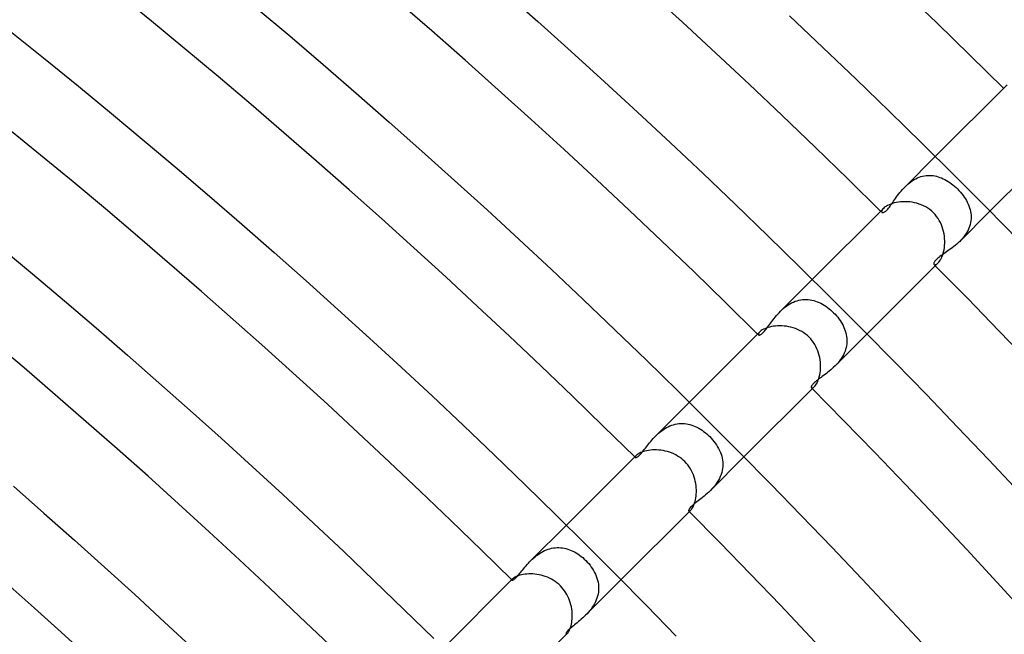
# Model space of a CAD drawing. Header units: millimetres. Extents: x -535 to 535, y -535 to 535.
# Tile 89 of 106: x 227 to 278, y 252 to 284. Entities that reach past the tile are written whole.
import ezdxf

# ---------------------------------------------------------------- set-up
doc = ezdxf.new("R2010")
doc.units = ezdxf.units.MM
doc.layers.add('HIDDEN', color=7, linetype='Continuous')
doc.layers.add('THICK', color=7, linetype='Continuous')

msp = doc.modelspace()

# ---------------------------------------------------------------- linework, layer by layer
at = {"layer": 'HIDDEN'}
for p, q in [((272.787, 275.615), (274.354, 277.182)), ((273.519, 276.108), (273.608, 276.138)), ((273.608, 276.138), (273.698, 276.163)), ((273.698, 276.163), (273.788, 276.181)), ((273.788, 276.181), (273.879, 276.194)), ((273.879, 276.194), (273.97, 276.202)), ((273.97, 276.202), (274.061, 276.203)), ((274.061, 276.203), (274.152, 276.199)), ((274.152, 276.199), (274.241, 276.19)), ((274.241, 276.19), (274.331, 276.175)), ((274.331, 276.175), (274.419, 276.156)), ((274.419, 276.156), (274.507, 276.131)), ((274.507, 276.131), (274.593, 276.102)), ((272.786, 275.614), (272.858, 275.684)), ((272.858, 275.684), (272.934, 275.752)), ((272.934, 275.752), (273.011, 275.816)), ((273.011, 275.816), (273.091, 275.876)), ((273.091, 275.876), (273.172, 275.932)), ((273.172, 275.932), (273.256, 275.983)), ((273.256, 275.983), (273.342, 276.03)), ((273.342, 276.03), (273.43, 276.072)), ((273.43, 276.072), (273.519, 276.108)), ((274.593, 276.102), (274.68, 276.069)), ((274.68, 276.069), (274.765, 276.031)), ((274.765, 276.031), (274.851, 275.988)), ((274.851, 275.988), (274.936, 275.941)), ((274.936, 275.941), (275.02, 275.889)), ((275.02, 275.889), (275.104, 275.833)), ((275.104, 275.833), (275.186, 275.773)), ((275.186, 275.773), (275.268, 275.709)), ((275.268, 275.709), (275.348, 275.642)), ((275.348, 275.642), (275.426, 275.572)), ((272.35, 275.089), (272.405, 275.164)), ((272.405, 275.164), (272.462, 275.24)), ((272.462, 275.24), (272.522, 275.317)), ((272.522, 275.317), (272.584, 275.393)), ((272.584, 275.393), (272.649, 275.468)), ((272.649, 275.468), (272.716, 275.542)), ((272.716, 275.542), (272.786, 275.614)), ((275.426, 275.572), (275.5, 275.5)), ((275.5, 275.5), (275.578, 275.42)), ((275.578, 275.42), (275.651, 275.338)), ((275.651, 275.338), (275.721, 275.254)), ((275.721, 275.254), (275.787, 275.168)), ((275.787, 275.168), (275.849, 275.08)), ((271.976, 274.56), (272.017, 274.615)), ((272.017, 274.615), (272.06, 274.674)), ((272.06, 274.674), (272.104, 274.737)), ((272.104, 274.737), (272.15, 274.802)), ((272.15, 274.802), (272.197, 274.871)), ((272.197, 274.871), (272.246, 274.942)), ((272.246, 274.942), (272.297, 275.014)), ((272.297, 275.014), (272.35, 275.089)), ((275.849, 275.08), (275.907, 274.992)), ((275.907, 274.992), (275.96, 274.902)), ((275.96, 274.902), (276.009, 274.81)), ((276.009, 274.81), (276.052, 274.718)), ((276.052, 274.718), (276.091, 274.625)), ((276.091, 274.625), (276.124, 274.53)), ((271.582, 274.369), (271.575, 274.336)), ((271.575, 274.336), (271.579, 274.309)), ((271.579, 274.309), (271.591, 274.289)), ((271.599, 274.408), (271.582, 274.369)), ((271.591, 274.289), (271.602, 274.281)), ((271.627, 274.451), (271.599, 274.408)), ((271.602, 274.281), (271.616, 274.276)), ((271.616, 274.276), (271.633, 274.274)), ((271.668, 274.497), (271.627, 274.451)), ((271.633, 274.274), (271.653, 274.276)), ((271.653, 274.276), (271.675, 274.282)), ((271.675, 274.282), (271.7, 274.292)), ((271.7, 274.292), (271.728, 274.308)), ((271.728, 274.308), (271.757, 274.328)), ((271.757, 274.328), (271.79, 274.354)), ((271.79, 274.354), (271.824, 274.385)), ((271.824, 274.385), (271.86, 274.422)), ((271.86, 274.422), (271.897, 274.463)), ((271.897, 274.463), (271.936, 274.509)), ((271.936, 274.509), (271.976, 274.56)), ((275.615, 272.787), (277.182, 274.354)), ((276.124, 274.53), (276.152, 274.435)), ((276.152, 274.435), (276.174, 274.339)), ((276.174, 274.339), (276.19, 274.243)), ((276.19, 274.243), (276.2, 274.145)), ((276.2, 274.145), (276.203, 274.048)), ((276.153, 273.659), (276.124, 273.563)), ((276.175, 273.756), (276.153, 273.659)), ((276.191, 273.853), (276.175, 273.756)), ((276.201, 273.95), (276.191, 273.853)), ((276.203, 274.048), (276.201, 273.95)), ((275.887, 273.106), (275.824, 273.022)), ((275.945, 273.193), (275.887, 273.106)), ((275.999, 273.283), (275.945, 273.193)), ((276.046, 273.374), (275.999, 273.283)), ((276.088, 273.467), (276.046, 273.374)), ((276.124, 273.563), (276.088, 273.467)), ((275.387, 272.579), (275.309, 272.516)), ((275.464, 272.645), (275.387, 272.579)), ((275.54, 272.714), (275.464, 272.645)), ((275.615, 272.786), (275.54, 272.714)), ((275.687, 272.861), (275.615, 272.786)), ((275.757, 272.94), (275.687, 272.861)), ((275.824, 273.022), (275.757, 272.94)), ((274.72, 272.093), (274.656, 272.047)), ((274.788, 272.14), (274.72, 272.093)), ((274.858, 272.188), (274.788, 272.14)), ((274.929, 272.238), (274.858, 272.188)), ((275.003, 272.289), (274.929, 272.238)), ((275.078, 272.342), (275.003, 272.289)), ((275.154, 272.397), (275.078, 272.342)), ((275.231, 272.455), (275.154, 272.397)), ((275.309, 272.516), (275.231, 272.455)), ((274.275, 271.645), (274.274, 271.623)), ((274.274, 271.623), (274.279, 271.605)), ((274.28, 271.67), (274.275, 271.645)), ((274.279, 271.605), (274.289, 271.591)), ((274.291, 271.698), (274.28, 271.67)), ((274.289, 271.591), (274.309, 271.579)), ((274.308, 271.729), (274.291, 271.698)), ((274.331, 271.762), (274.308, 271.729)), ((274.309, 271.579), (274.336, 271.576)), ((274.361, 271.797), (274.331, 271.762)), ((274.336, 271.576), (274.37, 271.582)), ((274.396, 271.834), (274.361, 271.797)), ((274.37, 271.582), (274.408, 271.599)), ((274.437, 271.874), (274.396, 271.834)), ((274.408, 271.599), (274.451, 271.628)), ((274.484, 271.915), (274.437, 271.874)), ((274.451, 271.628), (274.497, 271.668)), ((274.537, 271.958), (274.484, 271.915)), ((274.595, 272.002), (274.537, 271.958)), ((274.656, 272.047), (274.595, 272.002)), ((266.338, 269.167), (267.99, 270.818)), ((266.739, 269.497), (266.826, 269.551)), ((266.826, 269.551), (266.916, 269.601)), ((266.916, 269.601), (267.008, 269.644)), ((267.008, 269.644), (267.101, 269.683)), ((267.101, 269.683), (267.197, 269.715)), ((267.197, 269.715), (267.293, 269.741)), ((267.293, 269.741), (267.389, 269.76)), ((267.389, 269.76), (267.486, 269.773)), ((267.486, 269.773), (267.582, 269.78)), ((267.582, 269.78), (267.678, 269.781)), ((267.678, 269.781), (267.775, 269.775)), ((267.775, 269.775), (267.871, 269.764)), ((267.871, 269.764), (267.966, 269.746)), ((267.966, 269.746), (268.06, 269.723)), ((268.06, 269.723), (268.154, 269.695)), ((268.154, 269.695), (268.246, 269.662)), ((268.246, 269.662), (268.337, 269.624)), ((268.337, 269.624), (268.427, 269.58)), ((268.427, 269.58), (268.516, 269.533)), ((268.516, 269.533), (268.604, 269.481)), ((266.132, 268.942), (266.198, 269.017)), ((266.198, 269.017), (266.266, 269.093)), ((266.266, 269.093), (266.338, 269.166)), ((266.338, 269.166), (266.412, 269.238)), ((266.412, 269.238), (266.489, 269.307)), ((266.489, 269.307), (266.569, 269.374)), ((266.569, 269.374), (266.652, 269.438)), ((266.652, 269.438), (266.739, 269.497)), ((268.604, 269.481), (268.689, 269.425)), ((268.689, 269.425), (268.773, 269.365)), ((268.773, 269.365), (268.856, 269.301)), ((268.856, 269.301), (268.937, 269.234)), ((268.937, 269.234), (269.015, 269.164)), ((269.015, 269.164), (269.091, 269.091)), ((269.091, 269.091), (269.164, 269.015)), ((269.164, 269.015), (269.235, 268.936)), ((265.741, 268.433), (265.791, 268.5)), ((265.791, 268.5), (265.842, 268.57)), ((265.842, 268.57), (265.895, 268.642)), ((265.895, 268.642), (265.951, 268.715)), ((265.951, 268.715), (266.009, 268.79)), ((266.009, 268.79), (266.069, 268.866)), ((266.069, 268.866), (266.132, 268.942)), ((269.235, 268.936), (269.302, 268.855)), ((269.302, 268.855), (269.366, 268.773)), ((269.366, 268.773), (269.426, 268.688)), ((269.426, 268.688), (269.482, 268.602)), ((269.482, 268.602), (269.534, 268.514)), ((269.534, 268.514), (269.581, 268.425)), ((265.203, 268.003), (265.197, 267.978)), ((265.197, 267.978), (265.199, 267.959)), ((265.216, 268.031), (265.203, 268.003)), ((265.238, 268.063), (265.216, 268.031)), ((265.269, 268.097), (265.238, 268.063)), ((265.324, 267.965), (265.356, 267.987)), ((265.356, 267.987), (265.39, 268.014)), ((265.39, 268.014), (265.427, 268.048)), ((265.427, 268.048), (265.468, 268.089)), ((265.468, 268.089), (265.511, 268.137)), ((265.511, 268.137), (265.555, 268.189)), ((265.555, 268.189), (265.6, 268.245)), ((265.6, 268.245), (265.646, 268.305)), ((265.646, 268.305), (265.693, 268.368)), ((265.693, 268.368), (265.741, 268.433)), ((269.167, 266.338), (270.818, 267.99)), ((269.581, 268.425), (269.624, 268.335)), ((269.624, 268.335), (269.663, 268.244)), ((269.663, 268.244), (269.696, 268.151)), ((269.696, 268.151), (269.724, 268.058)), ((269.724, 268.058), (269.747, 267.963)), ((265.199, 267.959), (265.207, 267.944)), ((265.207, 267.944), (265.218, 267.937)), ((265.218, 267.937), (265.233, 267.934)), ((265.233, 267.934), (265.251, 267.935)), ((265.251, 267.935), (265.272, 267.94)), ((265.272, 267.94), (265.297, 267.95)), ((265.297, 267.95), (265.324, 267.965)), ((269.747, 267.963), (269.764, 267.868)), ((269.773, 267.482), (269.76, 267.386)), ((269.764, 267.868), (269.775, 267.772)), ((269.78, 267.579), (269.773, 267.482)), ((269.775, 267.772), (269.781, 267.676)), ((269.781, 267.676), (269.78, 267.579)), ((269.644, 267.006), (269.599, 266.914)), ((269.682, 267.1), (269.644, 267.006)), ((269.714, 267.194), (269.682, 267.1)), ((269.74, 267.29), (269.714, 267.194)), ((269.76, 267.386), (269.74, 267.29)), ((269.307, 266.488), (269.237, 266.411)), ((269.374, 266.569), (269.307, 266.488)), ((269.437, 266.651), (269.374, 266.569)), ((269.496, 266.737), (269.437, 266.651)), ((269.55, 266.824), (269.496, 266.737)), ((269.599, 266.914), (269.55, 266.824)), ((268.719, 265.953), (268.646, 265.898)), ((268.793, 266.011), (268.719, 265.953)), ((268.868, 266.071), (268.793, 266.011)), ((268.943, 266.133), (268.868, 266.071)), ((269.018, 266.198), (268.943, 266.133)), ((269.093, 266.266), (269.018, 266.198)), ((269.166, 266.337), (269.093, 266.266)), ((269.237, 266.411), (269.166, 266.337)), ((268.056, 265.436), (268.02, 265.397)), ((268.099, 265.477), (268.056, 265.436)), ((268.146, 265.519), (268.099, 265.477)), ((268.198, 265.562), (268.146, 265.519)), ((268.254, 265.607), (268.198, 265.562)), ((268.313, 265.652), (268.254, 265.607)), ((268.375, 265.699), (268.313, 265.652)), ((268.439, 265.746), (268.375, 265.699)), ((268.506, 265.795), (268.439, 265.746)), ((268.575, 265.846), (268.506, 265.795)), ((268.646, 265.898), (268.575, 265.846)), ((267.935, 265.252), (267.934, 265.233)), ((267.934, 265.233), (267.937, 265.218)), ((267.94, 265.274), (267.935, 265.252)), ((267.937, 265.218), (267.944, 265.207)), ((267.951, 265.299), (267.94, 265.274)), ((267.944, 265.207), (267.959, 265.199)), ((267.968, 265.329), (267.951, 265.299)), ((267.959, 265.199), (267.978, 265.197)), ((267.991, 265.361), (267.968, 265.329)), ((267.978, 265.197), (268.003, 265.203)), ((268.02, 265.397), (267.991, 265.361)), ((268.003, 265.203), (268.031, 265.216)), ((268.031, 265.216), (268.063, 265.238)), ((268.063, 265.238), (268.097, 265.269)), ((259.886, 262.715), (261.626, 264.454)), ((260.031, 262.851), (260.107, 262.916)), ((260.107, 262.916), (260.187, 262.978)), ((260.187, 262.978), (260.268, 263.037)), ((260.268, 263.037), (260.353, 263.092)), ((260.353, 263.092), (260.44, 263.143)), ((260.44, 263.143), (260.529, 263.19)), ((260.529, 263.19), (260.62, 263.231)), ((260.62, 263.231), (260.712, 263.266)), ((260.712, 263.266), (260.805, 263.296)), ((260.805, 263.296), (260.899, 263.32)), ((260.899, 263.32), (260.995, 263.339)), ((260.995, 263.339), (261.091, 263.351)), ((261.091, 263.351), (261.186, 263.357)), ((261.186, 263.357), (261.281, 263.357)), ((261.281, 263.357), (261.376, 263.351)), ((261.376, 263.351), (261.471, 263.34)), ((261.471, 263.34), (261.565, 263.323)), ((261.565, 263.323), (261.658, 263.301)), ((261.658, 263.301), (261.751, 263.273)), ((261.751, 263.273), (261.842, 263.24)), ((261.842, 263.24), (261.933, 263.203)), ((261.933, 263.203), (262.022, 263.161)), ((262.022, 263.161), (262.11, 263.114)), ((262.11, 263.114), (262.197, 263.063)), ((262.197, 263.063), (262.282, 263.008)), ((262.282, 263.008), (262.365, 262.95)), ((262.365, 262.95), (262.447, 262.887)), ((262.447, 262.887), (262.526, 262.821)), ((259.568, 262.358), (259.626, 262.428)), ((259.626, 262.428), (259.687, 262.5)), ((259.687, 262.5), (259.75, 262.572)), ((259.75, 262.572), (259.817, 262.643)), ((259.817, 262.643), (259.886, 262.714)), ((259.886, 262.714), (259.957, 262.783)), ((259.957, 262.783), (260.031, 262.851)), ((262.526, 262.821), (262.604, 262.752)), ((262.604, 262.752), (262.679, 262.679)), ((262.679, 262.679), (262.757, 262.598)), ((262.757, 262.598), (262.832, 262.514)), ((262.832, 262.514), (262.902, 262.428)), ((262.902, 262.428), (262.969, 262.338)), ((259.168, 261.852), (259.213, 261.906)), ((259.213, 261.906), (259.259, 261.964)), ((259.259, 261.964), (259.307, 262.024)), ((259.307, 262.024), (259.356, 262.087)), ((259.356, 262.087), (259.406, 262.153)), ((259.406, 262.153), (259.458, 262.219)), ((259.458, 262.219), (259.512, 262.288)), ((259.512, 262.288), (259.568, 262.358)), ((262.969, 262.338), (263.032, 262.247)), ((263.032, 262.247), (263.09, 262.153)), ((263.09, 262.153), (263.143, 262.058)), ((263.143, 262.058), (263.191, 261.96)), ((263.191, 261.96), (263.233, 261.862)), ((258.826, 261.636), (258.821, 261.62)), ((258.821, 261.62), (258.821, 261.606)), ((258.821, 261.606), (258.827, 261.596)), ((258.836, 261.656), (258.826, 261.636)), ((258.827, 261.596), (258.837, 261.591)), ((258.852, 261.678), (258.836, 261.656)), ((258.837, 261.591), (258.851, 261.589)), ((258.851, 261.589), (258.869, 261.592)), ((258.873, 261.702), (258.852, 261.678)), ((258.869, 261.592), (258.891, 261.6)), ((258.891, 261.6), (258.916, 261.613)), ((258.916, 261.613), (258.944, 261.631)), ((258.944, 261.631), (258.975, 261.654)), ((258.975, 261.654), (259.009, 261.683)), ((259.009, 261.683), (259.045, 261.717)), ((259.045, 261.717), (259.084, 261.757)), ((259.084, 261.757), (259.125, 261.802)), ((259.125, 261.802), (259.168, 261.852)), ((262.715, 259.886), (264.454, 261.626)), ((263.233, 261.862), (263.27, 261.761)), ((263.27, 261.761), (263.3, 261.66)), ((263.3, 261.66), (263.325, 261.557)), ((263.325, 261.557), (263.342, 261.453)), ((263.342, 261.453), (263.354, 261.349)), ((263.326, 260.926), (263.301, 260.822)), ((263.344, 261.032), (263.326, 260.926)), ((263.354, 261.138), (263.344, 261.032)), ((263.354, 261.349), (263.358, 261.244)), ((263.358, 261.244), (263.354, 261.138)), ((263.129, 260.415), (263.071, 260.319)), ((263.182, 260.514), (263.129, 260.415)), ((263.229, 260.615), (263.182, 260.514)), ((263.268, 260.718), (263.229, 260.615)), ((263.301, 260.822), (263.268, 260.718)), ((262.714, 259.885), (262.633, 259.807)), ((262.791, 259.965), (262.714, 259.885)), ((262.866, 260.049), (262.791, 259.965)), ((262.939, 260.136), (262.866, 260.049)), ((263.007, 260.226), (262.939, 260.136)), ((263.071, 260.319), (263.007, 260.226)), ((262.077, 259.348), (262.007, 259.293)), ((262.15, 259.404), (262.077, 259.348)), ((262.226, 259.464), (262.15, 259.404)), ((262.305, 259.526), (262.226, 259.464)), ((262.386, 259.591), (262.305, 259.526)), ((262.468, 259.66), (262.386, 259.591)), ((262.55, 259.732), (262.468, 259.66)), ((262.633, 259.807), (262.55, 259.732)), ((261.592, 258.869), (261.589, 258.851)), ((261.589, 258.851), (261.591, 258.837)), ((261.591, 258.837), (261.596, 258.827)), ((261.6, 258.892), (261.592, 258.869)), ((261.596, 258.827), (261.606, 258.822)), ((261.614, 258.918), (261.6, 258.892)), ((261.606, 258.822), (261.619, 258.821)), ((261.633, 258.948), (261.614, 258.918)), ((261.619, 258.821), (261.636, 258.825)), ((261.659, 258.981), (261.633, 258.948)), ((261.636, 258.825), (261.655, 258.835)), ((261.655, 258.835), (261.678, 258.851)), ((261.692, 259.018), (261.659, 258.981)), ((261.678, 258.851), (261.702, 258.873)), ((261.73, 259.058), (261.692, 259.018)), ((261.775, 259.1), (261.73, 259.058)), ((261.825, 259.145), (261.775, 259.1)), ((261.88, 259.192), (261.825, 259.145)), ((261.941, 259.241), (261.88, 259.192)), ((262.007, 259.293), (261.941, 259.241)), ((253.43, 256.259), (255.262, 258.09)), ((254.05, 256.731), (254.138, 256.775)), ((254.138, 256.775), (254.228, 256.814)), ((254.228, 256.814), (254.319, 256.847)), ((254.319, 256.847), (254.41, 256.875)), ((254.41, 256.875), (254.502, 256.898)), ((254.502, 256.898), (254.595, 256.915)), ((254.595, 256.915), (254.688, 256.926)), ((254.688, 256.926), (254.782, 256.932)), ((254.782, 256.932), (254.876, 256.932)), ((254.876, 256.932), (254.969, 256.927)), ((254.969, 256.927), (255.061, 256.916)), ((255.061, 256.916), (255.152, 256.9)), ((255.152, 256.9), (255.243, 256.88)), ((255.243, 256.88), (255.333, 256.854)), ((255.333, 256.854), (255.422, 256.823)), ((255.422, 256.823), (255.51, 256.788)), ((255.51, 256.788), (255.598, 256.748)), ((253.363, 256.19), (253.43, 256.259)), ((253.43, 256.259), (253.499, 256.325)), ((253.499, 256.325), (253.57, 256.391)), ((253.57, 256.391), (253.644, 256.455)), ((253.644, 256.455), (253.721, 256.517)), ((253.721, 256.517), (253.8, 256.576)), ((253.8, 256.576), (253.881, 256.631)), ((253.881, 256.631), (253.964, 256.683)), ((253.964, 256.683), (254.05, 256.731)), ((255.598, 256.748), (255.685, 256.703)), ((255.685, 256.703), (255.772, 256.654)), ((255.772, 256.654), (255.858, 256.6)), ((255.858, 256.6), (255.943, 256.541)), ((255.943, 256.541), (256.027, 256.478)), ((256.027, 256.478), (256.109, 256.411)), ((256.109, 256.411), (256.189, 256.34)), ((256.189, 256.34), (256.266, 256.266)), ((256.266, 256.266), (256.344, 256.184)), ((252.961, 255.722), (253.013, 255.786)), ((253.013, 255.786), (253.066, 255.851)), ((253.066, 255.851), (253.121, 255.917)), ((253.121, 255.917), (253.179, 255.985)), ((253.179, 255.985), (253.238, 256.053)), ((253.238, 256.053), (253.299, 256.122)), ((253.299, 256.122), (253.363, 256.19)), ((256.344, 256.184), (256.418, 256.1)), ((256.418, 256.1), (256.489, 256.014)), ((256.489, 256.014), (256.555, 255.925)), ((256.555, 255.925), (256.616, 255.833)), ((256.616, 255.833), (256.673, 255.74)), ((252.45, 255.269), (252.447, 255.259)), ((252.447, 255.259), (252.447, 255.25)), ((252.447, 255.25), (252.45, 255.245)), ((252.457, 255.281), (252.45, 255.269)), ((252.45, 255.245), (252.458, 255.241)), ((252.467, 255.295), (252.457, 255.281)), ((252.458, 255.241), (252.47, 255.241)), ((252.481, 255.31), (252.467, 255.295)), ((252.47, 255.241), (252.486, 255.245)), ((252.486, 255.245), (252.505, 255.253)), ((252.505, 255.253), (252.528, 255.266)), ((252.528, 255.266), (252.555, 255.284)), ((252.555, 255.284), (252.585, 255.307)), ((252.585, 255.307), (252.617, 255.335)), ((252.617, 255.335), (252.652, 255.368)), ((252.652, 255.368), (252.689, 255.406)), ((252.689, 255.406), (252.729, 255.448)), ((252.729, 255.448), (252.772, 255.495)), ((252.772, 255.495), (252.816, 255.547)), ((252.816, 255.547), (252.863, 255.603)), ((252.863, 255.603), (252.911, 255.661)), ((252.911, 255.661), (252.961, 255.722)), ((256.259, 253.431), (258.09, 255.262)), ((256.673, 255.74), (256.725, 255.645)), ((256.725, 255.645), (256.771, 255.548)), ((256.771, 255.548), (256.813, 255.45)), ((256.813, 255.45), (256.848, 255.35)), ((256.848, 255.35), (256.878, 255.25)), ((256.878, 255.25), (256.901, 255.148)), ((256.901, 255.148), (256.918, 255.045)), ((256.918, 255.045), (256.929, 254.941)), ((256.93, 254.733), (256.92, 254.63)), ((256.929, 254.941), (256.933, 254.837)), ((256.933, 254.837), (256.93, 254.733)), ((256.848, 254.32), (256.81, 254.22)), ((256.879, 254.423), (256.848, 254.32)), ((256.903, 254.526), (256.879, 254.423)), ((256.92, 254.63), (256.903, 254.526)), ((256.54, 253.751), (256.473, 253.666)), ((256.603, 253.839), (256.54, 253.751)), ((256.663, 253.931), (256.603, 253.839)), ((256.718, 254.025), (256.663, 253.931)), ((256.767, 254.121), (256.718, 254.025)), ((256.81, 254.22), (256.767, 254.121)), ((256.036, 253.223), (255.963, 253.16)), ((256.11, 253.289), (256.036, 253.223)), ((256.184, 253.358), (256.11, 253.289)), ((256.259, 253.43), (256.184, 253.358)), ((256.332, 253.506), (256.259, 253.43)), ((256.404, 253.584), (256.332, 253.506)), ((256.473, 253.666), (256.404, 253.584)), ((255.455, 252.736), (255.407, 252.691)), ((255.507, 252.782), (255.455, 252.736)), ((255.564, 252.831), (255.507, 252.782)), ((255.625, 252.881), (255.564, 252.831)), ((255.688, 252.933), (255.625, 252.881)), ((255.754, 252.987), (255.688, 252.933)), ((255.822, 253.042), (255.754, 252.987)), ((255.892, 253.1), (255.822, 253.042)), ((255.963, 253.16), (255.892, 253.1)), ((255.241, 252.474), (255.24, 252.459)), ((255.24, 252.459), (255.245, 252.45)), ((255.247, 252.493), (255.241, 252.474)), ((255.245, 252.45), (255.25, 252.447)), ((255.259, 252.516), (255.247, 252.493)), ((255.25, 252.447), (255.259, 252.447)), ((255.276, 252.544), (255.259, 252.516)), ((255.259, 252.447), (255.269, 252.451)), ((255.269, 252.451), (255.281, 252.457)), ((255.3, 252.576), (255.276, 252.544)), ((255.281, 252.457), (255.295, 252.468)), ((255.295, 252.468), (255.31, 252.482)), ((255.329, 252.611), (255.3, 252.576)), ((255.365, 252.649), (255.329, 252.611)), ((255.407, 252.691), (255.365, 252.649))]:
    msp.add_line(p, q, dxfattribs=at)
at = {"layer": 'THICK'}
for p, q in [((252.047, 285.715), (253.785, 284.173)), ((239.214, 284.887), (240.947, 283.423)), ((266.8, 284.461), (268.53, 282.828)), ((253.785, 284.173), (255.514, 282.619)), ((226.574, 283.607), (228.3, 282.22)), ((240.947, 283.423), (242.671, 281.948)), ((268.53, 282.828), (270.25, 281.184)), ((255.514, 282.619), (257.233, 281.055)), ((228.3, 282.22), (230.017, 280.822)), ((242.671, 281.948), (244.387, 280.462)), ((230.017, 280.822), (231.726, 279.414)), ((257.233, 281.055), (258.943, 279.481)), ((270.25, 281.184), (271.961, 279.531)), ((274.354, 277.182), (278.07, 280.899)), ((244.387, 280.462), (246.093, 278.966)), ((231.726, 279.414), (233.426, 277.995)), ((258.943, 279.481), (260.643, 277.896)), ((271.961, 279.531), (273.661, 277.866)), ((246.093, 278.966), (247.79, 277.46)), ((233.426, 277.995), (235.118, 276.566)), ((260.643, 277.896), (262.333, 276.301)), ((273.661, 277.866), (275.351, 276.192)), ((277.182, 274.354), (280.899, 278.07)), ((247.79, 277.46), (249.478, 275.943)), ((235.118, 276.566), (236.8, 275.127)), ((262.333, 276.301), (264.014, 274.696)), ((275.351, 276.192), (277.03, 274.507)), ((249.478, 275.943), (251.157, 274.416)), ((236.8, 275.127), (238.474, 273.677)), ((264.014, 274.696), (265.685, 273.08)), ((271.819, 274.612), (271.76, 274.574)), ((271.886, 274.65), (271.819, 274.612)), ((271.961, 274.686), (271.886, 274.65)), ((272.044, 274.719), (271.961, 274.686)), ((272.135, 274.75), (272.044, 274.719)), ((272.232, 274.777), (272.135, 274.75)), ((272.334, 274.8), (272.232, 274.777)), ((272.441, 274.818), (272.334, 274.8)), ((272.553, 274.831), (272.441, 274.818)), ((272.669, 274.839), (272.553, 274.831)), ((272.787, 274.841), (272.669, 274.839)), ((272.907, 274.837), (272.787, 274.841)), ((273.028, 274.827), (272.907, 274.837)), ((273.15, 274.81), (273.028, 274.827)), ((273.271, 274.787), (273.15, 274.81)), ((273.392, 274.757), (273.271, 274.787)), ((273.512, 274.72), (273.392, 274.757)), ((273.629, 274.676), (273.512, 274.72)), ((273.744, 274.625), (273.629, 274.676)), ((273.856, 274.567), (273.744, 274.625)), ((251.157, 274.416), (252.826, 272.879)), ((267.99, 270.818), (271.668, 274.497)), ((271.71, 274.535), (271.668, 274.497)), ((271.76, 274.574), (271.71, 274.535)), ((273.964, 274.502), (273.856, 274.567)), ((274.068, 274.429), (273.964, 274.502)), ((274.167, 274.349), (274.068, 274.429)), ((274.261, 274.261), (274.167, 274.349)), ((274.345, 274.172), (274.261, 274.261)), ((274.422, 274.077), (274.345, 274.172)), ((277.03, 274.507), (278.7, 272.812)), ((238.474, 273.677), (240.139, 272.217)), ((274.494, 273.976), (274.422, 274.077)), ((274.559, 273.871), (274.494, 273.976)), ((274.617, 273.762), (274.559, 273.871)), ((274.668, 273.649), (274.617, 273.762)), ((274.712, 273.534), (274.668, 273.649)), ((265.685, 273.08), (267.346, 271.454)), ((274.75, 273.416), (274.712, 273.534)), ((274.781, 273.297), (274.75, 273.416)), ((274.806, 273.176), (274.781, 273.297)), ((274.824, 273.055), (274.806, 273.176)), ((252.826, 272.879), (254.486, 271.332)), ((274.822, 272.465), (274.834, 272.579)), ((274.835, 272.934), (274.824, 273.055)), ((274.834, 272.579), (274.84, 272.696)), ((274.841, 272.814), (274.835, 272.934)), ((274.84, 272.696), (274.841, 272.814)), ((225.981, 272.486), (227.639, 271.103)), ((240.139, 272.217), (241.795, 270.747)), ((274.691, 271.972), (274.725, 272.058)), ((274.725, 272.058), (274.755, 272.151)), ((274.755, 272.151), (274.782, 272.25)), ((274.782, 272.25), (274.804, 272.355)), ((274.804, 272.355), (274.822, 272.465)), ((270.818, 267.99), (274.497, 271.668)), ((274.497, 271.668), (274.536, 271.712)), ((274.536, 271.712), (274.576, 271.764)), ((274.576, 271.764), (274.615, 271.824)), ((274.615, 271.824), (274.654, 271.894)), ((274.654, 271.894), (274.691, 271.972)), ((227.639, 271.103), (229.288, 269.709)), ((254.486, 271.332), (256.136, 269.774)), ((267.346, 271.454), (268.997, 269.818)), ((241.795, 270.747), (243.442, 269.267)), ((229.288, 269.709), (230.929, 268.305)), ((256.136, 269.774), (257.777, 268.207)), ((268.997, 269.818), (270.637, 268.172)), ((243.442, 269.267), (245.08, 267.777)), ((230.929, 268.305), (232.562, 266.892)), ((257.777, 268.207), (259.409, 266.629)), ((261.626, 264.454), (265.269, 268.098)), ((265.305, 268.13), (265.269, 268.097)), ((265.35, 268.165), (265.305, 268.13)), ((265.402, 268.199), (265.35, 268.165)), ((265.462, 268.233), (265.402, 268.199)), ((265.531, 268.266), (265.462, 268.233)), ((265.607, 268.297), (265.531, 268.266)), ((265.69, 268.325), (265.607, 268.297)), ((265.78, 268.351), (265.69, 268.325)), ((265.876, 268.373), (265.78, 268.351)), ((265.976, 268.39), (265.876, 268.373)), ((266.082, 268.404), (265.976, 268.39)), ((266.191, 268.412), (266.082, 268.404)), ((266.303, 268.415), (266.191, 268.412)), ((266.418, 268.412), (266.303, 268.415)), ((266.533, 268.404), (266.418, 268.412)), ((266.65, 268.39), (266.533, 268.404)), ((266.766, 268.37), (266.65, 268.39)), ((266.883, 268.344), (266.766, 268.37)), ((266.998, 268.312), (266.883, 268.344)), ((267.112, 268.273), (266.998, 268.312)), ((267.224, 268.228), (267.112, 268.273)), ((267.333, 268.177), (267.224, 268.228)), ((267.44, 268.119), (267.333, 268.177)), ((267.542, 268.054), (267.44, 268.119)), ((267.641, 267.983), (267.542, 268.054)), ((267.734, 267.906), (267.641, 267.983)), ((270.637, 268.172), (272.268, 266.516)), ((245.08, 267.777), (246.709, 266.277)), ((267.823, 267.823), (267.734, 267.906)), ((267.906, 267.735), (267.823, 267.823)), ((267.983, 267.641), (267.906, 267.735)), ((268.054, 267.543), (267.983, 267.641)), ((268.118, 267.441), (268.054, 267.543)), ((268.176, 267.335), (268.118, 267.441)), ((268.227, 267.226), (268.176, 267.335)), ((268.272, 267.114), (268.227, 267.226)), ((268.311, 267.001), (268.272, 267.114)), ((268.344, 266.885), (268.311, 267.001)), ((232.562, 266.892), (234.185, 265.468)), ((259.409, 266.629), (261.03, 265.042)), ((268.37, 266.769), (268.344, 266.885)), ((268.39, 266.652), (268.37, 266.769)), ((268.404, 266.536), (268.39, 266.652)), ((268.412, 266.42), (268.404, 266.536)), ((272.268, 266.516), (273.889, 264.851)), ((246.709, 266.277), (248.329, 264.767)), ((268.373, 265.878), (268.391, 265.979)), ((268.391, 265.979), (268.404, 266.085)), ((268.404, 266.085), (268.412, 266.194)), ((268.415, 266.306), (268.412, 266.42)), ((268.412, 266.194), (268.415, 266.306)), ((234.185, 265.468), (235.8, 264.034)), ((268.199, 265.402), (268.233, 265.463)), ((268.233, 265.463), (268.266, 265.532)), ((268.266, 265.532), (268.297, 265.608)), ((268.297, 265.608), (268.326, 265.691)), ((268.326, 265.691), (268.351, 265.781)), ((268.351, 265.781), (268.373, 265.878)), ((261.03, 265.042), (262.642, 263.445)), ((264.454, 261.626), (268.098, 265.269)), ((268.097, 265.269), (268.131, 265.305)), ((268.131, 265.305), (268.165, 265.35)), ((268.165, 265.35), (268.199, 265.402)), ((248.329, 264.767), (249.94, 263.247)), ((273.889, 264.851), (275.5, 263.175)), ((235.8, 264.034), (237.407, 262.591)), ((262.642, 263.445), (264.244, 261.838)), ((249.94, 263.247), (251.541, 261.718)), ((275.5, 263.175), (277.1, 261.489)), ((237.407, 262.591), (239.004, 261.138)), ((259.172, 261.876), (259.103, 261.848)), ((259.248, 261.903), (259.172, 261.876)), ((259.331, 261.927), (259.248, 261.903)), ((259.42, 261.947), (259.331, 261.927)), ((259.514, 261.965), (259.42, 261.947)), ((259.612, 261.978), (259.514, 261.965)), ((259.715, 261.986), (259.612, 261.978)), ((259.822, 261.99), (259.715, 261.986)), ((259.93, 261.989), (259.822, 261.99)), ((260.041, 261.983), (259.93, 261.989)), ((260.152, 261.972), (260.041, 261.983)), ((260.265, 261.955), (260.152, 261.972)), ((260.377, 261.932), (260.265, 261.955)), ((260.489, 261.903), (260.377, 261.932)), ((260.6, 261.869), (260.489, 261.903)), ((260.709, 261.829), (260.6, 261.869)), ((251.541, 261.718), (253.133, 260.178)), ((255.262, 258.09), (258.873, 261.702)), ((258.904, 261.73), (258.873, 261.702)), ((258.943, 261.759), (258.904, 261.73)), ((258.989, 261.789), (258.943, 261.759)), ((259.042, 261.819), (258.989, 261.789)), ((259.103, 261.848), (259.042, 261.819)), ((260.816, 261.783), (260.709, 261.829)), ((260.92, 261.731), (260.816, 261.783)), ((261.021, 261.673), (260.92, 261.731)), ((261.119, 261.61), (261.021, 261.673)), ((261.213, 261.541), (261.119, 261.61)), ((261.302, 261.466), (261.213, 261.541)), ((261.387, 261.387), (261.302, 261.466)), ((261.469, 261.3), (261.387, 261.387)), ((264.244, 261.838), (265.837, 260.221)), ((277.1, 261.489), (278.69, 259.794)), ((239.004, 261.138), (240.593, 259.675)), ((261.545, 261.208), (261.469, 261.3)), ((261.615, 261.112), (261.545, 261.208)), ((261.679, 261.013), (261.615, 261.112)), ((261.736, 260.91), (261.679, 261.013)), ((261.788, 260.804), (261.736, 260.91)), ((261.834, 260.696), (261.788, 260.804)), ((261.874, 260.586), (261.834, 260.696)), ((261.907, 260.474), (261.874, 260.586)), ((261.935, 260.362), (261.907, 260.474)), ((261.957, 260.249), (261.935, 260.362)), ((226.649, 260.106), (228.232, 258.719)), ((253.133, 260.178), (254.715, 258.63)), ((261.974, 260.136), (261.957, 260.249)), ((261.984, 260.025), (261.974, 260.136)), ((261.99, 259.915), (261.984, 260.025)), ((261.99, 259.807), (261.99, 259.915)), ((265.837, 260.221), (267.419, 258.594)), ((240.593, 259.675), (242.172, 258.203)), ((261.9, 259.24), (261.924, 259.321)), ((261.924, 259.321), (261.945, 259.408)), ((261.945, 259.408), (261.962, 259.501)), ((261.962, 259.501), (261.976, 259.599)), ((261.976, 259.599), (261.985, 259.701)), ((261.985, 259.701), (261.99, 259.807)), ((258.09, 255.262), (261.702, 258.874)), ((261.702, 258.873), (261.729, 258.904)), ((261.729, 258.904), (261.758, 258.941)), ((261.758, 258.941), (261.787, 258.986)), ((261.787, 258.986), (261.817, 259.038)), ((261.817, 259.038), (261.846, 259.098)), ((261.846, 259.098), (261.874, 259.166)), ((261.874, 259.166), (261.9, 259.24)), ((228.232, 258.719), (229.805, 257.322)), ((254.715, 258.63), (256.288, 257.071)), ((267.419, 258.594), (268.992, 256.958)), ((242.172, 258.203), (243.743, 256.721)), ((229.805, 257.322), (231.371, 255.915)), ((256.288, 257.071), (257.851, 255.503)), ((268.992, 256.958), (270.554, 255.312)), ((243.743, 256.721), (245.304, 255.229)), ((231.371, 255.915), (232.928, 254.499)), ((248.898, 251.726), (252.482, 255.31)), ((252.505, 255.332), (252.481, 255.31)), ((252.536, 255.355), (252.505, 255.332)), ((252.574, 255.38), (252.536, 255.355)), ((252.619, 255.405), (252.574, 255.38)), ((252.671, 255.43), (252.619, 255.405)), ((252.73, 255.455), (252.671, 255.43)), ((252.796, 255.479), (252.73, 255.455)), ((252.87, 255.501), (252.796, 255.479)), ((252.949, 255.521), (252.87, 255.501)), ((253.034, 255.537), (252.949, 255.521)), ((253.124, 255.551), (253.034, 255.537)), ((253.219, 255.561), (253.124, 255.551)), ((253.318, 255.567), (253.219, 255.561)), ((253.42, 255.568), (253.318, 255.567)), ((253.525, 255.565), (253.42, 255.568)), ((253.632, 255.557), (253.525, 255.565)), ((253.74, 255.544), (253.632, 255.557)), ((253.849, 255.525), (253.74, 255.544)), ((253.958, 255.501), (253.849, 255.525)), ((254.067, 255.472), (253.958, 255.501)), ((254.174, 255.437), (254.067, 255.472)), ((254.281, 255.396), (254.174, 255.437)), ((254.386, 255.35), (254.281, 255.396)), ((254.489, 255.298), (254.386, 255.35)), ((254.588, 255.24), (254.489, 255.298)), ((254.685, 255.177), (254.588, 255.24)), ((257.851, 255.503), (259.405, 253.925)), ((270.554, 255.312), (272.107, 253.657)), ((245.304, 255.229), (246.857, 253.728)), ((254.778, 255.107), (254.685, 255.177)), ((254.868, 255.033), (254.778, 255.107)), ((254.953, 254.953), (254.868, 255.033)), ((255.031, 254.87), (254.953, 254.953)), ((255.104, 254.783), (255.031, 254.87)), ((255.172, 254.691), (255.104, 254.783)), ((232.928, 254.499), (234.476, 253.073)), ((255.235, 254.596), (255.172, 254.691)), ((255.293, 254.498), (255.235, 254.596)), ((255.345, 254.397), (255.293, 254.498)), ((255.391, 254.293), (255.345, 254.397)), ((255.432, 254.188), (255.391, 254.293)), ((246.857, 253.728), (248.4, 252.217)), ((255.468, 254.081), (255.432, 254.188)), ((255.498, 253.973), (255.468, 254.081)), ((255.522, 253.864), (255.498, 253.973)), ((255.541, 253.755), (255.522, 253.864)), ((255.555, 253.647), (255.541, 253.755)), ((259.405, 253.925), (260.949, 252.338)), ((255.553, 253.137), (255.562, 253.233)), ((255.564, 253.54), (255.555, 253.647)), ((255.562, 253.233), (255.567, 253.333)), ((255.568, 253.435), (255.564, 253.54)), ((255.567, 253.333), (255.568, 253.435)), ((272.107, 253.657), (273.649, 251.993)), ((234.476, 253.073), (236.015, 251.638)), ((255.432, 252.676), (255.458, 252.737)), ((255.458, 252.737), (255.481, 252.804)), ((255.481, 252.804), (255.503, 252.878)), ((255.503, 252.878), (255.523, 252.959)), ((255.523, 252.959), (255.539, 253.045)), ((255.539, 253.045), (255.553, 253.137)), ((251.726, 248.898), (255.31, 252.482)), ((255.31, 252.482), (255.332, 252.506)), ((255.332, 252.506), (255.356, 252.538)), ((255.356, 252.538), (255.381, 252.576)), ((255.381, 252.576), (255.407, 252.622)), ((255.407, 252.622), (255.432, 252.676))]:
    msp.add_line(p, q, dxfattribs=at)
for radius, start, end in [(395, 45.29008, 89.70989), (386, 45.2969, 89.70313), (377, 45.30394, 89.69603), (368, 45.31139, 89.68864), (359, 45.31919, 89.68079), (350, 45.32738, 89.67259), (341, 45.33546, 89.66451), (332, 45.34514, 89.65489), (323, 45.35454, 89.64549), (386, 0.29685, 44.70314), (377, 0.30395, 44.69604), (368, 0.3114, 44.68859)]:
    msp.add_arc((0, 0), radius, start, end, dxfattribs=at)

doc.saveas('drawing.dxf')
